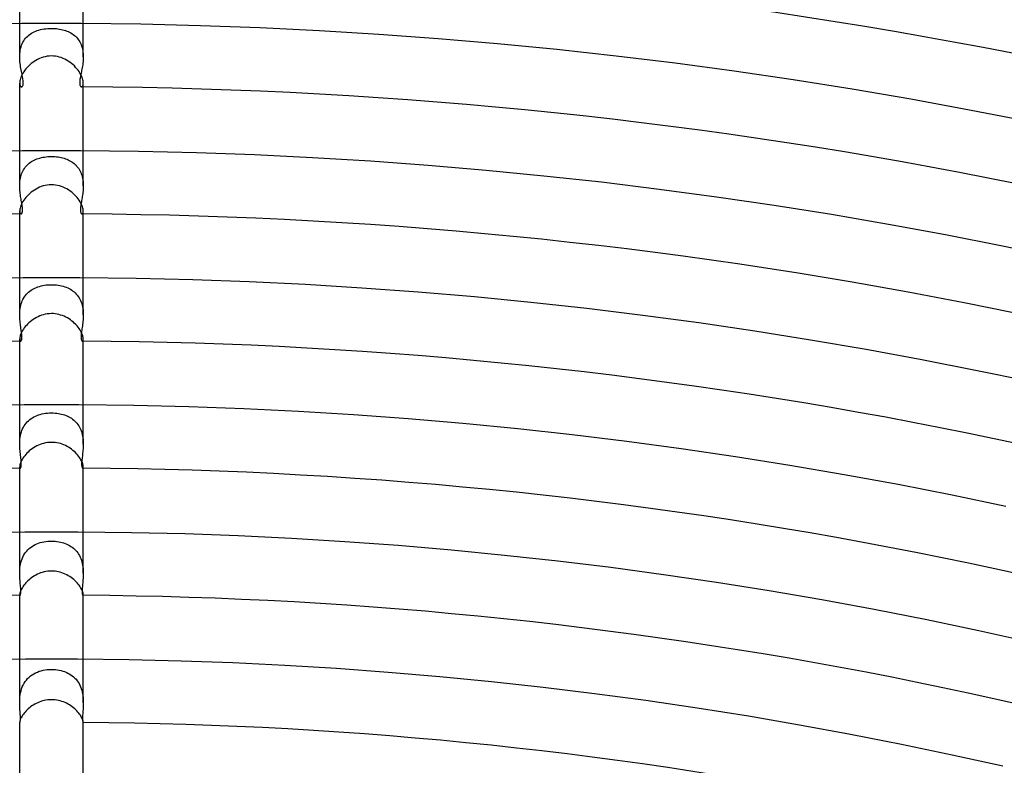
# Model space of a CAD drawing. Header units: millimetres. Extents: x -430 to 430, y -430 to 430.
# Tile 96 of 116: x -2 to 60, y 262 to 309. Entities that reach past the tile are written whole.
import ezdxf

# ---------------------------------------------------------------- set-up
doc = ezdxf.new("R2010")
doc.units = ezdxf.units.MM
doc.layers.add('HIDDEN', color=7, linetype='Continuous')
doc.layers.add('THICK', color=7, linetype='Continuous')

msp = doc.modelspace()

# ---------------------------------------------------------------- linework, layer by layer
at = {"layer": 'HIDDEN'}
for p, q in [((-2, 306.879), (-2, 308.994)), ((-0.988, 308.496), (-0.892, 308.532)), ((-0.892, 308.532), (-0.793, 308.563)), ((-0.793, 308.563), (-0.689, 308.591)), ((-0.689, 308.591), (-0.581, 308.615)), ((-0.581, 308.615), (-0.47, 308.634)), ((-0.47, 308.634), (-0.356, 308.65)), ((-0.356, 308.65), (-0.238, 308.661)), ((-0.238, 308.661), (-0.119, 308.668)), ((-0.119, 308.668), (0, 308.67)), ((0, 308.67), (0.102, 308.668)), ((0.102, 308.668), (0.205, 308.663)), ((0.205, 308.663), (0.306, 308.655)), ((0.306, 308.655), (0.407, 308.643)), ((0.407, 308.643), (0.508, 308.628)), ((0.508, 308.628), (0.606, 308.61)), ((0.606, 308.61), (0.702, 308.588)), ((0.702, 308.588), (0.795, 308.563)), ((0.795, 308.563), (0.886, 308.534)), ((0.886, 308.534), (0.974, 308.502)), ((2, 306.879), (2, 308.994)), ((-1.744, 307.885), (-1.688, 307.968)), ((-1.688, 307.968), (-1.628, 308.046)), ((-1.628, 308.046), (-1.562, 308.119)), ((-1.562, 308.119), (-1.492, 308.187)), ((-1.492, 308.187), (-1.417, 308.251)), ((-1.417, 308.251), (-1.339, 308.309)), ((-1.339, 308.309), (-1.256, 308.363)), ((-1.256, 308.363), (-1.17, 308.412)), ((-1.17, 308.412), (-1.081, 308.456)), ((-1.081, 308.456), (-0.988, 308.496)), ((0.974, 308.502), (1.06, 308.466)), ((1.06, 308.466), (1.142, 308.426)), ((1.142, 308.426), (1.222, 308.383)), ((1.222, 308.383), (1.298, 308.337)), ((1.298, 308.337), (1.371, 308.286)), ((1.371, 308.286), (1.442, 308.231)), ((1.442, 308.231), (1.508, 308.172)), ((1.508, 308.172), (1.572, 308.109)), ((1.572, 308.109), (1.631, 308.042)), ((1.631, 308.042), (1.687, 307.97)), ((1.687, 307.97), (1.738, 307.895)), ((-1.98, 307.201), (-1.963, 307.307)), ((-1.963, 307.307), (-1.94, 307.412)), ((-1.94, 307.412), (-1.912, 307.513)), ((-1.912, 307.513), (-1.879, 307.612)), ((-1.879, 307.612), (-1.84, 307.707)), ((-1.84, 307.707), (-1.795, 307.798)), ((-1.795, 307.798), (-1.744, 307.885)), ((1.738, 307.895), (1.785, 307.816)), ((1.785, 307.816), (1.827, 307.734)), ((1.827, 307.734), (1.865, 307.648)), ((1.865, 307.648), (1.898, 307.559)), ((1.898, 307.559), (1.926, 307.466)), ((1.926, 307.466), (1.95, 307.372)), ((1.95, 307.372), (1.968, 307.276)), ((-2, 306.878), (-1.998, 306.986)), ((-1.998, 306.771), (-2, 306.878)), ((-1.998, 306.986), (-1.991, 307.094)), ((-1.992, 306.664), (-1.998, 306.771)), ((-1.983, 306.559), (-1.992, 306.664)), ((-1.991, 307.094), (-1.98, 307.201)), ((1.968, 307.276), (1.983, 307.178)), ((1.983, 307.178), (1.993, 307.078)), ((1.993, 306.679), (1.985, 306.58)), ((1.993, 307.078), (1.998, 306.978)), ((1.998, 306.779), (1.993, 306.679)), ((1.998, 306.978), (2, 306.878)), ((2, 306.878), (1.998, 306.779)), ((-1.972, 306.455), (-1.983, 306.559)), ((-1.958, 306.353), (-1.972, 306.455)), ((-1.942, 306.253), (-1.958, 306.353)), ((-1.925, 306.155), (-1.942, 306.253)), ((-1.907, 306.06), (-1.925, 306.155)), ((-1.888, 305.967), (-1.907, 306.06)), ((1.916, 306.109), (1.899, 306.021)), ((1.933, 306.2), (1.916, 306.109)), ((1.948, 306.292), (1.933, 306.2)), ((1.963, 306.387), (1.948, 306.292)), ((1.975, 306.483), (1.963, 306.387)), ((1.985, 306.58), (1.975, 306.483)), ((-1.87, 305.877), (-1.888, 305.967)), ((-1.852, 305.79), (-1.87, 305.877)), ((-1.835, 305.707), (-1.852, 305.79)), ((-1.819, 305.627), (-1.835, 305.707)), ((-1.805, 305.548), (-1.819, 305.627)), ((-1.793, 305.472), (-1.805, 305.548)), ((-1.783, 305.399), (-1.793, 305.472)), ((1.792, 305.466), (1.783, 305.399)), ((1.803, 305.537), (1.792, 305.466)), ((1.817, 305.611), (1.803, 305.537)), ((1.831, 305.689), (1.817, 305.611)), ((1.847, 305.768), (1.831, 305.689)), ((1.864, 305.851), (1.847, 305.768)), ((1.882, 305.935), (1.864, 305.851)), ((1.899, 306.021), (1.882, 305.935)), ((-2, 305.232), (-1.997, 305.169)), ((-1.997, 305.169), (-1.987, 305.116)), ((-1.987, 305.116), (-1.972, 305.072)), ((-1.972, 305.072), (-1.954, 305.038)), ((-1.954, 305.038), (-1.932, 305.014)), ((-1.932, 305.014), (-1.909, 304.999)), ((-1.909, 304.999), (-1.884, 304.994)), ((-1.884, 304.994), (-1.866, 304.997)), ((-1.866, 304.997), (-1.847, 305.006)), ((-1.847, 305.006), (-1.83, 305.021)), ((-1.83, 305.021), (-1.814, 305.043)), ((-1.814, 305.043), (-1.8, 305.072)), ((-1.8, 305.072), (-1.789, 305.108)), ((-1.789, 305.108), (-1.78, 305.152)), ((-1.777, 305.33), (-1.783, 305.399)), ((-1.78, 305.152), (-1.775, 305.205)), ((-1.774, 305.265), (-1.777, 305.33)), ((-1.775, 305.205), (-1.774, 305.265)), ((1.777, 305.336), (1.774, 305.278)), ((1.774, 305.278), (1.774, 305.225)), ((1.774, 305.225), (1.777, 305.178)), ((1.783, 305.399), (1.777, 305.336)), ((1.777, 305.178), (1.783, 305.135)), ((1.783, 305.135), (1.791, 305.098)), ((1.791, 305.098), (1.803, 305.067)), ((1.803, 305.067), (1.816, 305.041)), ((1.816, 305.041), (1.831, 305.02)), ((1.831, 305.02), (1.848, 305.006)), ((1.848, 305.006), (1.866, 304.997)), ((1.866, 304.997), (1.884, 304.994)), ((1.884, 304.994), (1.909, 304.999)), ((1.909, 304.999), (1.932, 305.014)), ((1.932, 305.014), (1.954, 305.038)), ((1.954, 305.038), (1.972, 305.072)), ((1.972, 305.072), (1.987, 305.116)), ((1.987, 305.116), (1.997, 305.169)), ((1.997, 305.169), (2, 305.232)), ((-2, 298.762), (-2, 300.993)), ((-0.915, 300.455), (-0.825, 300.486)), ((-0.825, 300.486), (-0.732, 300.514)), ((-0.732, 300.514), (-0.638, 300.538)), ((-0.638, 300.538), (-0.54, 300.558)), ((-0.54, 300.558), (-0.439, 300.575)), ((-0.439, 300.575), (-0.334, 300.589)), ((-0.334, 300.589), (-0.226, 300.599)), ((-0.226, 300.599), (-0.115, 300.606)), ((-0.115, 300.606), (0, 300.608)), ((0, 300.608), (0.106, 300.606)), ((0.106, 300.606), (0.212, 300.6)), ((0.212, 300.6), (0.315, 300.591)), ((0.315, 300.591), (0.416, 300.579)), ((0.416, 300.579), (0.514, 300.563)), ((0.514, 300.563), (0.609, 300.544)), ((0.609, 300.544), (0.701, 300.522)), ((0.701, 300.522), (0.791, 300.497)), ((0.791, 300.497), (0.877, 300.469)), ((0.877, 300.469), (0.961, 300.437)), ((2, 298.762), (2, 300.993)), ((-1.756, 299.777), (-1.707, 299.854)), ((-1.707, 299.854), (-1.654, 299.929)), ((-1.654, 299.929), (-1.595, 300)), ((-1.595, 300), (-1.533, 300.067)), ((-1.533, 300.067), (-1.468, 300.129)), ((-1.468, 300.129), (-1.398, 300.188)), ((-1.398, 300.188), (-1.325, 300.242)), ((-1.325, 300.242), (-1.249, 300.293)), ((-1.249, 300.293), (-1.17, 300.339)), ((-1.17, 300.339), (-1.087, 300.382)), ((-1.087, 300.382), (-1.002, 300.42)), ((-1.002, 300.42), (-0.915, 300.455)), ((0.961, 300.437), (1.044, 300.402)), ((1.044, 300.402), (1.123, 300.364)), ((1.123, 300.364), (1.201, 300.322)), ((1.201, 300.322), (1.276, 300.276)), ((1.276, 300.276), (1.348, 300.226)), ((1.348, 300.226), (1.417, 300.172)), ((1.417, 300.172), (1.483, 300.115)), ((1.483, 300.115), (1.546, 300.054)), ((1.546, 300.054), (1.605, 299.989)), ((1.605, 299.989), (1.661, 299.92)), ((1.661, 299.92), (1.712, 299.847)), ((1.712, 299.847), (1.76, 299.771)), ((-1.972, 299.149), (-1.955, 299.245)), ((-1.955, 299.245), (-1.933, 299.339)), ((-1.933, 299.339), (-1.907, 299.432)), ((-1.907, 299.432), (-1.876, 299.523)), ((-1.876, 299.523), (-1.841, 299.611)), ((-1.841, 299.611), (-1.801, 299.695)), ((-1.801, 299.695), (-1.756, 299.777)), ((1.76, 299.771), (1.803, 299.69)), ((1.803, 299.69), (1.843, 299.607)), ((1.843, 299.607), (1.877, 299.52)), ((1.877, 299.52), (1.907, 299.431)), ((1.907, 299.431), (1.933, 299.34)), ((1.933, 299.34), (1.955, 299.246)), ((1.955, 299.246), (1.972, 299.15)), ((-2, 298.76), (-1.998, 298.857)), ((-1.998, 298.662), (-2, 298.76)), ((-1.998, 298.857), (-1.993, 298.955)), ((-1.994, 298.564), (-1.998, 298.662)), ((-1.993, 298.955), (-1.985, 299.052)), ((-1.985, 299.052), (-1.972, 299.149)), ((1.972, 299.15), (1.984, 299.054)), ((1.984, 299.054), (1.993, 298.956)), ((1.993, 298.956), (1.998, 298.858)), ((1.998, 298.661), (1.994, 298.562)), ((1.998, 298.858), (2, 298.76)), ((2, 298.76), (1.998, 298.661)), ((-1.987, 298.467), (-1.994, 298.564)), ((-1.978, 298.371), (-1.987, 298.467)), ((-1.967, 298.278), (-1.978, 298.371)), ((-1.954, 298.187), (-1.967, 298.278)), ((-1.941, 298.097), (-1.954, 298.187)), ((-1.927, 298.01), (-1.941, 298.097)), ((-1.913, 297.926), (-1.927, 298.01)), ((1.925, 298.002), (1.911, 297.915)), ((1.94, 298.091), (1.925, 298.002)), ((1.954, 298.182), (1.94, 298.091)), ((1.966, 298.275), (1.954, 298.182)), ((1.977, 298.369), (1.966, 298.275)), ((1.987, 298.465), (1.977, 298.369)), ((1.994, 298.562), (1.987, 298.465)), ((-1.898, 297.844), (-1.913, 297.926)), ((-1.884, 297.765), (-1.898, 297.844)), ((-1.871, 297.687), (-1.884, 297.765)), ((-1.858, 297.612), (-1.871, 297.687)), ((-1.847, 297.539), (-1.858, 297.612)), ((-1.838, 297.469), (-1.847, 297.539)), ((-1.83, 297.403), (-1.838, 297.469)), ((-1.824, 297.339), (-1.83, 297.403)), ((1.828, 297.381), (1.823, 297.32)), ((1.835, 297.447), (1.828, 297.381)), ((1.844, 297.517), (1.835, 297.447)), ((1.855, 297.59), (1.844, 297.517)), ((1.868, 297.667), (1.855, 297.59)), ((1.881, 297.747), (1.868, 297.667)), ((1.896, 297.83), (1.881, 297.747)), ((1.911, 297.915), (1.896, 297.83)), ((-2, 297.179), (-1.997, 297.123)), ((-1.997, 297.123), (-1.988, 297.077)), ((-1.988, 297.077), (-1.974, 297.041)), ((-1.974, 297.041), (-1.957, 297.015)), ((-1.957, 297.015), (-1.937, 296.999)), ((-1.937, 296.999), (-1.916, 296.994)), ((-1.916, 296.994), (-1.901, 296.997)), ((-1.901, 296.997), (-1.885, 297.005)), ((-1.885, 297.005), (-1.871, 297.02)), ((-1.871, 297.02), (-1.858, 297.04)), ((-1.858, 297.04), (-1.846, 297.066)), ((-1.846, 297.066), (-1.837, 297.098)), ((-1.837, 297.098), (-1.829, 297.135)), ((-1.829, 297.135), (-1.824, 297.178)), ((-1.821, 297.28), (-1.824, 297.339)), ((-1.824, 297.178), (-1.821, 297.226)), ((-1.821, 297.226), (-1.821, 297.28)), ((1.823, 297.32), (1.821, 297.264)), ((1.821, 297.264), (1.822, 297.213)), ((1.822, 297.213), (1.825, 297.166)), ((1.825, 297.166), (1.831, 297.125)), ((1.831, 297.125), (1.839, 297.09)), ((1.839, 297.09), (1.849, 297.06)), ((1.849, 297.06), (1.86, 297.036)), ((1.86, 297.036), (1.873, 297.017)), ((1.873, 297.017), (1.887, 297.004)), ((1.887, 297.004), (1.902, 296.996)), ((1.902, 296.996), (1.916, 296.994)), ((1.916, 296.994), (1.937, 296.999)), ((1.937, 296.999), (1.957, 297.014)), ((1.957, 297.014), (1.974, 297.04)), ((1.974, 297.04), (1.988, 297.076)), ((1.988, 297.076), (1.997, 297.122)), ((1.997, 297.122), (2, 297.179)), ((-2, 290.64), (-2, 292.993)), ((-0.854, 292.406), (-0.757, 292.437)), ((-0.757, 292.437), (-0.657, 292.465)), ((-0.657, 292.465), (-0.554, 292.488)), ((-0.554, 292.488), (-0.448, 292.507)), ((-0.448, 292.507), (-0.338, 292.523)), ((-0.338, 292.523), (-0.226, 292.534)), ((-0.226, 292.534), (-0.113, 292.54)), ((-0.113, 292.54), (0, 292.542)), ((0, 292.542), (0.108, 292.541)), ((0.108, 292.541), (0.215, 292.535)), ((0.215, 292.535), (0.322, 292.525)), ((0.322, 292.525), (0.429, 292.51)), ((0.429, 292.51), (0.534, 292.492)), ((0.534, 292.492), (0.637, 292.47)), ((0.637, 292.47), (0.737, 292.443)), ((0.737, 292.443), (0.834, 292.413)), ((0.834, 292.413), (0.929, 292.378)), ((2, 290.64), (2, 292.993)), ((-1.692, 291.787), (-1.636, 291.865)), ((-1.636, 291.865), (-1.575, 291.938)), ((-1.575, 291.938), (-1.509, 292.008)), ((-1.509, 292.008), (-1.439, 292.073)), ((-1.439, 292.073), (-1.366, 292.133)), ((-1.366, 292.133), (-1.288, 292.19)), ((-1.288, 292.19), (-1.208, 292.241)), ((-1.208, 292.241), (-1.124, 292.289)), ((-1.124, 292.289), (-1.037, 292.332)), ((-1.037, 292.332), (-0.947, 292.371)), ((-0.947, 292.371), (-0.854, 292.406)), ((0.929, 292.378), (1.02, 292.34)), ((1.02, 292.34), (1.108, 292.297)), ((1.108, 292.297), (1.193, 292.25)), ((1.193, 292.25), (1.274, 292.199)), ((1.274, 292.199), (1.352, 292.144)), ((1.352, 292.144), (1.427, 292.084)), ((1.427, 292.084), (1.497, 292.02)), ((1.497, 292.02), (1.563, 291.951)), ((1.563, 291.951), (1.626, 291.877)), ((1.626, 291.877), (1.684, 291.799)), ((1.684, 291.799), (1.737, 291.717)), ((-1.954, 291.145), (-1.931, 291.245)), ((-1.931, 291.245), (-1.904, 291.342)), ((-1.904, 291.342), (-1.872, 291.437)), ((-1.872, 291.437), (-1.834, 291.53)), ((-1.834, 291.53), (-1.792, 291.619)), ((-1.792, 291.619), (-1.744, 291.705)), ((-1.744, 291.705), (-1.692, 291.787)), ((1.737, 291.717), (1.786, 291.632)), ((1.786, 291.632), (1.829, 291.542)), ((1.829, 291.542), (1.867, 291.45)), ((1.867, 291.45), (1.9, 291.354)), ((1.9, 291.354), (1.929, 291.255)), ((1.929, 291.255), (1.952, 291.154)), ((-2, 290.638), (-1.998, 290.739)), ((-1.998, 290.536), (-2, 290.638)), ((-1.998, 290.739), (-1.993, 290.841)), ((-1.993, 290.841), (-1.984, 290.943)), ((-1.984, 290.943), (-1.971, 291.044)), ((-1.971, 291.044), (-1.954, 291.145)), ((1.952, 291.154), (1.97, 291.052)), ((1.97, 291.052), (1.984, 290.949)), ((1.984, 290.949), (1.993, 290.845)), ((1.993, 290.845), (1.998, 290.741)), ((1.998, 290.741), (2, 290.638)), ((2, 290.638), (1.998, 290.534)), ((-1.994, 290.436), (-1.998, 290.536)), ((-1.987, 290.338), (-1.994, 290.436)), ((-1.979, 290.241), (-1.987, 290.338)), ((-1.969, 290.147), (-1.979, 290.241)), ((-1.957, 290.055), (-1.969, 290.147)), ((-1.945, 289.965), (-1.957, 290.055)), ((-1.933, 289.877), (-1.945, 289.965)), ((1.942, 289.945), (1.93, 289.855)), ((1.955, 290.037), (1.942, 289.945)), ((1.967, 290.132), (1.955, 290.037)), ((1.977, 290.229), (1.967, 290.132)), ((1.987, 290.329), (1.977, 290.229)), ((1.994, 290.431), (1.987, 290.329)), ((1.998, 290.534), (1.994, 290.431)), ((-1.92, 289.792), (-1.933, 289.877)), ((-1.908, 289.709), (-1.92, 289.792)), ((-1.897, 289.629), (-1.908, 289.709)), ((-1.886, 289.552), (-1.897, 289.629)), ((-1.877, 289.478), (-1.886, 289.552)), ((-1.87, 289.408), (-1.877, 289.478)), ((-1.865, 289.343), (-1.87, 289.408)), ((-1.863, 289.283), (-1.865, 289.343)), ((1.864, 289.314), (1.862, 289.251)), ((1.868, 289.381), (1.864, 289.314)), ((1.875, 289.452), (1.868, 289.381)), ((1.883, 289.527), (1.875, 289.452)), ((1.893, 289.605), (1.883, 289.527)), ((1.905, 289.686), (1.893, 289.605)), ((1.917, 289.769), (1.905, 289.686)), ((1.93, 289.855), (1.917, 289.769)), ((-2, 289.13), (-1.998, 289.089)), ((-1.998, 289.089), (-1.992, 289.055)), ((-1.992, 289.055), (-1.983, 289.028)), ((-1.983, 289.028), (-1.971, 289.009)), ((-1.971, 289.009), (-1.957, 288.997)), ((-1.957, 288.997), (-1.943, 288.993)), ((-1.943, 288.993), (-1.93, 288.996)), ((-1.93, 288.996), (-1.917, 289.005)), ((-1.917, 289.005), (-1.905, 289.019)), ((-1.905, 289.019), (-1.894, 289.039)), ((-1.894, 289.039), (-1.884, 289.065)), ((-1.884, 289.065), (-1.875, 289.098)), ((-1.875, 289.098), (-1.869, 289.136)), ((-1.869, 289.136), (-1.865, 289.179)), ((-1.865, 289.179), (-1.863, 289.228)), ((-1.863, 289.228), (-1.863, 289.283)), ((1.862, 289.251), (1.864, 289.194)), ((1.864, 289.194), (1.868, 289.145)), ((1.868, 289.145), (1.874, 289.103)), ((1.874, 289.103), (1.883, 289.069)), ((1.883, 289.069), (1.893, 289.041)), ((1.893, 289.041), (1.904, 289.02)), ((1.904, 289.02), (1.917, 289.005)), ((1.917, 289.005), (1.93, 288.996)), ((1.93, 288.996), (1.943, 288.993)), ((1.943, 288.993), (1.957, 288.997)), ((1.957, 288.997), (1.971, 289.009)), ((1.971, 289.009), (1.982, 289.028)), ((1.982, 289.028), (1.992, 289.054)), ((1.992, 289.054), (1.998, 289.089)), ((1.998, 289.089), (2, 289.13)), ((-2, 282.513), (-2, 284.993)), ((2, 282.513), (2, 284.993)), ((-0.809, 284.348), (-0.705, 284.38)), ((-0.705, 284.38), (-0.597, 284.408)), ((-0.597, 284.408), (-0.484, 284.431)), ((-0.484, 284.431), (-0.368, 284.45)), ((-0.368, 284.45), (-0.249, 284.463)), ((-0.249, 284.463), (-0.126, 284.472)), ((-0.126, 284.472), (0, 284.474)), ((0, 284.474), (0.112, 284.472)), ((0.112, 284.472), (0.222, 284.466)), ((0.222, 284.466), (0.33, 284.455)), ((0.33, 284.455), (0.435, 284.44)), ((0.435, 284.44), (0.536, 284.421)), ((0.536, 284.421), (0.635, 284.399)), ((0.635, 284.399), (0.731, 284.373)), ((0.731, 284.373), (0.824, 284.343)), ((-1.715, 283.661), (-1.655, 283.749)), ((-1.655, 283.749), (-1.59, 283.832)), ((-1.59, 283.832), (-1.52, 283.91)), ((-1.52, 283.91), (-1.446, 283.983)), ((-1.446, 283.983), (-1.366, 284.051)), ((-1.366, 284.051), (-1.283, 284.113)), ((-1.283, 284.113), (-1.195, 284.171)), ((-1.195, 284.171), (-1.103, 284.223)), ((-1.103, 284.223), (-1.008, 284.27)), ((-1.008, 284.27), (-0.91, 284.311)), ((-0.91, 284.311), (-0.809, 284.348)), ((0.824, 284.343), (0.915, 284.309)), ((0.915, 284.309), (1.003, 284.272)), ((1.003, 284.272), (1.089, 284.23)), ((1.089, 284.23), (1.173, 284.184)), ((1.173, 284.184), (1.253, 284.134)), ((1.253, 284.134), (1.33, 284.079)), ((1.33, 284.079), (1.404, 284.02)), ((1.404, 284.02), (1.474, 283.956)), ((1.474, 283.956), (1.541, 283.889)), ((1.541, 283.889), (1.603, 283.817)), ((1.603, 283.817), (1.661, 283.742)), ((1.661, 283.742), (1.714, 283.662)), ((-1.95, 283.057), (-1.925, 283.164)), ((-1.925, 283.164), (-1.894, 283.271)), ((-1.894, 283.271), (-1.858, 283.374)), ((-1.858, 283.374), (-1.816, 283.473)), ((-1.816, 283.473), (-1.768, 283.569)), ((-1.768, 283.569), (-1.715, 283.661)), ((1.714, 283.662), (1.764, 283.577)), ((1.764, 283.577), (1.808, 283.49)), ((1.808, 283.49), (1.848, 283.4)), ((1.848, 283.4), (1.882, 283.306)), ((1.882, 283.306), (1.912, 283.211)), ((1.912, 283.211), (1.937, 283.113)), ((-2, 282.511), (-1.998, 282.619)), ((-1.998, 282.403), (-2, 282.511)), ((-1.998, 282.619), (-1.993, 282.728)), ((-1.993, 282.728), (-1.983, 282.838)), ((-1.983, 282.838), (-1.969, 282.948)), ((-1.969, 282.948), (-1.95, 283.057)), ((1.937, 283.113), (1.958, 283.013)), ((1.958, 283.013), (1.974, 282.913)), ((1.974, 282.913), (1.986, 282.813)), ((1.986, 282.813), (1.994, 282.712)), ((1.994, 282.712), (1.999, 282.611)), ((1.999, 282.611), (2, 282.512)), ((2, 282.512), (1.999, 282.41)), ((-1.994, 282.297), (-1.998, 282.403)), ((-1.987, 282.192), (-1.994, 282.297)), ((-1.979, 282.091), (-1.987, 282.192)), ((-1.969, 281.991), (-1.979, 282.091)), ((-1.958, 281.894), (-1.969, 281.991)), ((-1.947, 281.8), (-1.958, 281.894)), ((1.962, 281.933), (1.952, 281.844)), ((1.972, 282.024), (1.962, 281.933)), ((1.981, 282.117), (1.972, 282.024)), ((1.989, 282.213), (1.981, 282.117)), ((1.995, 282.311), (1.989, 282.213)), ((1.999, 282.41), (1.995, 282.311)), ((-1.936, 281.709), (-1.947, 281.8)), ((-1.926, 281.622), (-1.936, 281.709)), ((-1.916, 281.538), (-1.926, 281.622)), ((-1.909, 281.46), (-1.916, 281.538)), ((-1.903, 281.386), (-1.909, 281.46)), ((-1.899, 281.319), (-1.903, 281.386)), ((-1.898, 281.257), (-1.899, 281.319)), ((1.899, 281.307), (1.898, 281.248)), ((1.902, 281.371), (1.899, 281.307)), ((1.907, 281.441), (1.902, 281.371)), ((1.914, 281.515), (1.907, 281.441)), ((1.922, 281.592), (1.914, 281.515)), ((1.932, 281.673), (1.922, 281.592)), ((1.942, 281.757), (1.932, 281.673)), ((1.952, 281.844), (1.942, 281.757)), ((-2, 281.087), (-1.999, 281.058)), ((-1.999, 281.058), (-1.995, 281.035)), ((-1.995, 281.035), (-1.989, 281.017)), ((-1.989, 281.017), (-1.982, 281.004)), ((-1.982, 281.004), (-1.973, 280.996)), ((-1.973, 280.996), (-1.964, 280.993)), ((-1.964, 280.993), (-1.953, 280.996)), ((-1.953, 280.996), (-1.943, 281.006)), ((-1.943, 281.006), (-1.932, 281.021)), ((-1.932, 281.021), (-1.922, 281.044)), ((-1.922, 281.044), (-1.914, 281.073)), ((-1.914, 281.073), (-1.907, 281.109)), ((-1.907, 281.109), (-1.901, 281.152)), ((-1.901, 281.152), (-1.898, 281.201)), ((-1.898, 281.201), (-1.898, 281.257)), ((1.898, 281.248), (1.899, 281.195)), ((1.899, 281.195), (1.902, 281.148)), ((1.902, 281.148), (1.907, 281.107)), ((1.907, 281.107), (1.914, 281.072)), ((1.914, 281.072), (1.923, 281.043)), ((1.923, 281.043), (1.932, 281.021)), ((1.932, 281.021), (1.943, 281.006)), ((1.943, 281.006), (1.953, 280.996)), ((1.953, 280.996), (1.964, 280.993)), ((1.964, 280.993), (1.973, 280.996)), ((1.973, 280.996), (1.982, 281.004)), ((1.982, 281.004), (1.989, 281.017)), ((1.989, 281.017), (1.995, 281.035)), ((1.995, 281.035), (1.999, 281.059)), ((1.999, 281.059), (2, 281.087)), ((-2, 274.379), (-2, 276.993)), ((2, 274.38), (2, 276.993)), ((-0.814, 276.271), (-0.704, 276.307)), ((-0.704, 276.307), (-0.59, 276.336)), ((-0.59, 276.336), (-0.475, 276.361)), ((-0.475, 276.361), (-0.358, 276.38)), ((-0.358, 276.38), (-0.239, 276.393)), ((-0.239, 276.393), (-0.12, 276.401)), ((-0.12, 276.401), (0, 276.404)), ((0, 276.404), (0.115, 276.401)), ((0.115, 276.401), (0.23, 276.394)), ((0.23, 276.394), (0.343, 276.381)), ((0.343, 276.381), (0.453, 276.365)), ((0.453, 276.365), (0.561, 276.343)), ((0.561, 276.343), (0.665, 276.318)), ((0.665, 276.318), (0.766, 276.287)), ((-1.695, 275.597), (-1.631, 275.69)), ((-1.631, 275.69), (-1.56, 275.779)), ((-1.56, 275.779), (-1.483, 275.861)), ((-1.483, 275.861), (-1.401, 275.937)), ((-1.401, 275.937), (-1.314, 276.008)), ((-1.314, 276.008), (-1.222, 276.072)), ((-1.222, 276.072), (-1.126, 276.131)), ((-1.126, 276.131), (-1.025, 276.184)), ((-1.025, 276.184), (-0.921, 276.23)), ((-0.921, 276.23), (-0.814, 276.271)), ((0.766, 276.287), (0.864, 276.253)), ((0.864, 276.253), (0.958, 276.215)), ((0.958, 276.215), (1.049, 276.172)), ((1.049, 276.172), (1.137, 276.124)), ((1.137, 276.124), (1.222, 276.072)), ((1.222, 276.072), (1.303, 276.016)), ((1.303, 276.016), (1.381, 275.954)), ((1.381, 275.954), (1.455, 275.888)), ((1.455, 275.888), (1.526, 275.817)), ((1.526, 275.817), (1.591, 275.741)), ((1.591, 275.741), (1.652, 275.661)), ((-1.948, 274.953), (-1.922, 275.068)), ((-1.922, 275.068), (-1.889, 275.18)), ((-1.889, 275.18), (-1.85, 275.291)), ((-1.85, 275.291), (-1.805, 275.398)), ((-1.805, 275.398), (-1.753, 275.5)), ((-1.753, 275.5), (-1.695, 275.597)), ((1.652, 275.661), (1.708, 275.577)), ((1.708, 275.577), (1.759, 275.489)), ((1.759, 275.489), (1.805, 275.397)), ((1.805, 275.397), (1.846, 275.302)), ((1.846, 275.302), (1.882, 275.203)), ((1.882, 275.203), (1.912, 275.103)), ((1.912, 275.103), (1.938, 275.001)), ((-2, 274.38), (-1.998, 274.492)), ((-1.998, 274.492), (-1.993, 274.606)), ((-1.993, 274.606), (-1.983, 274.722)), ((-1.983, 274.722), (-1.968, 274.838)), ((-1.968, 274.838), (-1.948, 274.953)), ((1.938, 275.001), (1.958, 274.897)), ((1.958, 274.897), (1.975, 274.793)), ((1.975, 274.793), (1.986, 274.688)), ((1.986, 274.688), (1.994, 274.584)), ((1.994, 274.584), (1.999, 274.481)), ((1.999, 274.481), (2, 274.379)), ((-1.998, 274.263), (-2, 274.38)), ((-1.994, 274.149), (-1.998, 274.263)), ((-1.987, 274.037), (-1.994, 274.149)), ((-1.979, 273.928), (-1.987, 274.037)), ((-1.97, 273.824), (-1.979, 273.928)), ((-1.96, 273.722), (-1.97, 273.824)), ((1.974, 273.875), (1.966, 273.783)), ((1.982, 273.97), (1.974, 273.875)), ((1.989, 274.068), (1.982, 273.97)), ((1.995, 274.169), (1.989, 274.068)), ((1.999, 274.273), (1.995, 274.169)), ((2, 274.379), (1.999, 274.273)), ((-1.951, 273.626), (-1.96, 273.722)), ((-1.942, 273.534), (-1.951, 273.626)), ((-1.936, 273.449), (-1.942, 273.534)), ((-1.931, 273.37), (-1.936, 273.449)), ((-1.928, 273.298), (-1.931, 273.37)), ((-1.929, 273.175), (-1.927, 273.233)), ((-1.927, 273.233), (-1.928, 273.298)), ((1.928, 273.301), (1.927, 273.237)), ((1.927, 273.237), (1.929, 273.18)), ((1.931, 273.37), (1.928, 273.301)), ((1.935, 273.445), (1.931, 273.37)), ((1.942, 273.524), (1.935, 273.445)), ((1.949, 273.607), (1.942, 273.524)), ((1.957, 273.694), (1.949, 273.607)), ((1.966, 273.783), (1.957, 273.694)), ((-2, 273.049), (-1.999, 273.032)), ((-1.999, 273.032), (-1.997, 273.018)), ((-1.997, 273.018), (-1.994, 273.007)), ((-1.994, 273.007), (-1.99, 272.999)), ((-1.99, 272.999), (-1.986, 272.994)), ((-1.986, 272.994), (-1.98, 272.993)), ((-1.98, 272.993), (-1.972, 272.996)), ((-1.972, 272.996), (-1.963, 273.007)), ((-1.963, 273.007), (-1.954, 273.025)), ((-1.954, 273.025), (-1.946, 273.05)), ((-1.946, 273.05), (-1.939, 273.084)), ((-1.939, 273.084), (-1.933, 273.125)), ((-1.933, 273.125), (-1.929, 273.175)), ((1.929, 273.18), (1.932, 273.131)), ((1.932, 273.131), (1.938, 273.089)), ((1.938, 273.089), (1.945, 273.055)), ((1.945, 273.055), (1.953, 273.027)), ((1.953, 273.027), (1.962, 273.008)), ((1.962, 273.008), (1.971, 272.997)), ((1.971, 272.997), (1.98, 272.993)), ((1.98, 272.993), (1.986, 272.994)), ((1.986, 272.994), (1.99, 272.999)), ((1.99, 272.999), (1.994, 273.007)), ((1.994, 273.007), (1.997, 273.018)), ((1.997, 273.018), (1.999, 273.032)), ((1.999, 273.032), (2, 273.049)), ((-2, 266.239), (-2, 268.993)), ((2, 266.239), (2, 268.993)), ((-0.644, 268.247), (-0.519, 268.277)), ((-0.519, 268.277), (-0.391, 268.3)), ((-0.391, 268.3), (-0.261, 268.317)), ((-0.261, 268.317), (-0.131, 268.327)), ((-0.131, 268.327), (0, 268.33)), ((0, 268.33), (0.122, 268.327)), ((0.122, 268.327), (0.244, 268.319)), ((0.244, 268.319), (0.365, 268.304)), ((0.365, 268.304), (0.484, 268.284)), ((0.484, 268.284), (0.6, 268.258)), ((0.6, 268.258), (0.713, 268.227)), ((-1.656, 267.56), (-1.582, 267.66)), ((-1.582, 267.66), (-1.5, 267.754)), ((-1.5, 267.754), (-1.411, 267.841)), ((-1.411, 267.841), (-1.317, 267.92)), ((-1.317, 267.92), (-1.217, 267.992)), ((-1.217, 267.992), (-1.111, 268.057)), ((-1.111, 268.057), (-1, 268.115)), ((-1, 268.115), (-0.885, 268.166)), ((-0.885, 268.166), (-0.766, 268.21)), ((-0.766, 268.21), (-0.644, 268.247)), ((0.713, 268.227), (0.821, 268.191)), ((0.821, 268.191), (0.926, 268.149)), ((0.926, 268.149), (1.027, 268.102)), ((1.027, 268.102), (1.123, 268.05)), ((1.123, 268.05), (1.216, 267.993)), ((1.216, 267.993), (1.305, 267.93)), ((1.305, 267.93), (1.389, 267.861)), ((1.389, 267.861), (1.468, 267.787)), ((1.468, 267.787), (1.543, 267.707)), ((1.543, 267.707), (1.613, 267.621)), ((-1.915, 266.983), (-1.879, 267.106)), ((-1.879, 267.106), (-1.835, 267.226)), ((-1.835, 267.226), (-1.783, 267.343)), ((-1.783, 267.343), (-1.723, 267.454)), ((-1.723, 267.454), (-1.656, 267.56)), ((1.613, 267.621), (1.676, 267.531)), ((1.676, 267.531), (1.734, 267.436)), ((1.734, 267.436), (1.786, 267.337)), ((1.786, 267.337), (1.832, 267.234)), ((1.832, 267.234), (1.872, 267.127)), ((1.872, 267.127), (1.906, 267.017)), ((1.906, 267.017), (1.934, 266.906)), ((-1.998, 266.36), (-1.993, 266.483)), ((-1.993, 266.483), (-1.982, 266.607)), ((-1.982, 266.607), (-1.966, 266.733)), ((-1.966, 266.733), (-1.944, 266.859)), ((-1.944, 266.859), (-1.915, 266.983)), ((1.934, 266.906), (1.956, 266.794)), ((1.956, 266.794), (1.973, 266.681)), ((1.973, 266.681), (1.986, 266.569)), ((1.986, 266.569), (1.994, 266.457)), ((1.994, 266.457), (1.999, 266.347)), ((-2, 266.239), (-1.998, 266.36)), ((-1.998, 266.119), (-2, 266.239)), ((-1.994, 266.002), (-1.998, 266.119)), ((-1.988, 265.888), (-1.994, 266.002)), ((-1.981, 265.779), (-1.988, 265.888)), ((-1.974, 265.674), (-1.981, 265.779)), ((1.984, 265.815), (1.977, 265.717)), ((1.99, 265.917), (1.984, 265.815)), ((1.995, 266.022), (1.99, 265.917)), ((1.999, 266.129), (1.995, 266.022)), ((1.999, 266.347), (2, 266.239)), ((2, 266.239), (1.999, 266.129)), ((-1.967, 265.575), (-1.974, 265.674)), ((-1.961, 265.482), (-1.967, 265.575)), ((-1.956, 265.397), (-1.961, 265.482)), ((-1.953, 265.319), (-1.956, 265.397)), ((-1.956, 265.133), (-1.953, 265.186)), ((-1.952, 265.248), (-1.953, 265.319)), ((-1.953, 265.186), (-1.952, 265.248)), ((1.955, 265.371), (1.952, 265.3)), ((1.952, 265.3), (1.952, 265.236)), ((1.952, 265.236), (1.953, 265.178)), ((1.953, 265.178), (1.956, 265.128)), ((1.959, 265.449), (1.955, 265.371)), ((1.964, 265.533), (1.959, 265.449)), ((1.97, 265.623), (1.964, 265.533)), ((1.977, 265.717), (1.97, 265.623)), ((-2, 265.019), (-2, 265.011)), ((-2, 265.011), (-1.999, 265.005)), ((-1.999, 265.005), (-1.998, 264.999)), ((-1.998, 264.999), (-1.996, 264.996)), ((-1.996, 264.996), (-1.994, 264.993)), ((-1.994, 264.993), (-1.992, 264.993)), ((-1.992, 264.993), (-1.986, 264.996)), ((-1.986, 264.996), (-1.979, 265.007)), ((-1.979, 265.007), (-1.972, 265.026)), ((-1.972, 265.026), (-1.966, 265.053)), ((-1.966, 265.053), (-1.96, 265.089)), ((-1.96, 265.089), (-1.956, 265.133)), ((1.956, 265.128), (1.96, 265.086)), ((1.96, 265.086), (1.966, 265.052)), ((1.966, 265.052), (1.973, 265.025)), ((1.973, 265.025), (1.979, 265.007)), ((1.979, 265.007), (1.986, 264.996)), ((1.986, 264.996), (1.992, 264.993)), ((1.992, 264.993), (1.994, 264.993)), ((1.994, 264.993), (1.996, 264.995)), ((1.996, 264.995), (1.998, 264.999)), ((1.998, 264.999), (1.999, 265.004)), ((1.999, 265.004), (2, 265.011)), ((2, 265.011), (2, 265.019))]:
    msp.add_line(p, q, dxfattribs=at)
for radius, start, end in [(305, 90.35401, 90.37573), (305, 89.62429, 89.64601), (297, 90.36965, 90.38581), (297, 89.61415, 89.63037), (289, 90.38512, 90.39653), (289, 89.60349, 89.61484), (281, 90.40042, 90.40781), (281, 89.59221, 89.59954)]:
    msp.add_arc((0, 0), radius, start, end, dxfattribs=at)
at = {"layer": 'THICK'}
for p, q in [((-2, 308.994), (-2, 313.289)), ((2, 308.994), (2, 313.289)), ((-5.622, 308.949), (-1.874, 308.994)), ((-1.874, 308.994), (1.874, 308.994)), ((1.874, 308.994), (5.622, 308.949)), ((5.622, 308.949), (9.369, 308.858)), ((9.369, 308.858), (13.114, 308.722)), ((13.114, 308.722), (16.858, 308.54)), ((16.858, 308.54), (20.599, 308.313)), ((20.599, 308.313), (24.337, 308.04)), ((24.337, 308.04), (28.072, 307.722)), ((28.072, 307.722), (31.802, 307.359)), ((31.802, 307.359), (35.528, 306.951)), ((-0.978, 306.659), (-1.08, 306.595)), ((-0.871, 306.717), (-0.978, 306.659)), ((-0.762, 306.77), (-0.871, 306.717)), ((-0.649, 306.816), (-0.762, 306.77)), ((-0.53, 306.856), (-0.649, 306.816)), ((-0.406, 306.889), (-0.53, 306.856)), ((-0.276, 306.914), (-0.406, 306.889)), ((-0.141, 306.93), (-0.276, 306.914)), ((0, 306.936), (-0.141, 306.93)), ((0.125, 306.931), (0, 306.936)), ((0.249, 306.918), (0.125, 306.931)), ((0.371, 306.897), (0.249, 306.918)), ((0.492, 306.867), (0.371, 306.897)), ((0.611, 306.83), (0.492, 306.867)), ((0.727, 306.785), (0.611, 306.83)), ((0.841, 306.733), (0.727, 306.785)), ((0.951, 306.674), (0.841, 306.733)), ((1.057, 306.61), (0.951, 306.674)), ((35.528, 306.951), (39.249, 306.497)), ((-1.606, 306.122), (-1.675, 306.034)), ((-1.531, 306.209), (-1.606, 306.122)), ((-1.45, 306.293), (-1.531, 306.209)), ((-1.365, 306.374), (-1.45, 306.293)), ((-1.274, 306.452), (-1.365, 306.374)), ((-1.179, 306.526), (-1.274, 306.452)), ((-1.08, 306.595), (-1.179, 306.526)), ((1.159, 306.541), (1.057, 306.61)), ((1.257, 306.466), (1.159, 306.541)), ((1.35, 306.388), (1.257, 306.466)), ((1.438, 306.305), (1.35, 306.388)), ((1.521, 306.22), (1.438, 306.305)), ((1.598, 306.132), (1.521, 306.22)), ((1.669, 306.042), (1.598, 306.132)), ((1.733, 305.951), (1.669, 306.042)), ((39.249, 306.497), (42.963, 305.999)), ((-1.974, 305.433), (-1.989, 305.36)), ((-1.952, 305.511), (-1.974, 305.433)), ((-1.923, 305.593), (-1.952, 305.511)), ((-1.887, 305.678), (-1.923, 305.593)), ((-1.845, 305.765), (-1.887, 305.678)), ((-1.795, 305.854), (-1.845, 305.765)), ((-1.738, 305.944), (-1.795, 305.854)), ((-1.675, 306.034), (-1.738, 305.944)), ((1.791, 305.861), (1.733, 305.951)), ((1.842, 305.771), (1.791, 305.861)), ((1.886, 305.682), (1.842, 305.771)), ((1.922, 305.595), (1.886, 305.682)), ((1.951, 305.513), (1.922, 305.595)), ((1.973, 305.434), (1.951, 305.513)), ((1.989, 305.361), (1.973, 305.434)), ((42.963, 305.999), (46.672, 305.455)), ((46.672, 305.455), (50.373, 304.866)), ((-1.997, 305.293), (-2, 305.232)), ((-2, 300.993), (-2, 305.232)), ((-1.989, 305.36), (-1.997, 305.293)), ((1.997, 305.293), (1.989, 305.361)), ((2, 305.232), (1.997, 305.293)), ((2, 300.993), (2, 305.232)), ((50.373, 304.866), (54.067, 304.233)), ((54.067, 304.233), (57.754, 303.555)), ((57.754, 303.555), (61.431, 302.832)), ((-5.476, 300.95), (-1.826, 300.994)), ((-1.826, 300.994), (1.826, 300.994)), ((1.826, 300.994), (5.476, 300.95)), ((5.476, 300.95), (9.126, 300.862)), ((9.126, 300.862), (12.775, 300.729)), ((12.775, 300.729), (16.422, 300.552)), ((16.422, 300.552), (20.066, 300.33)), ((20.066, 300.33), (23.707, 300.065)), ((23.707, 300.065), (27.345, 299.755)), ((27.345, 299.755), (30.979, 299.402)), ((30.979, 299.402), (34.608, 299.004)), ((-0.864, 298.618), (-0.972, 298.562)), ((-0.754, 298.669), (-0.864, 298.618)), ((-0.64, 298.714), (-0.754, 298.669)), ((-0.522, 298.752), (-0.64, 298.714)), ((-0.398, 298.784), (-0.522, 298.752)), ((-0.27, 298.807), (-0.398, 298.784)), ((-0.137, 298.822), (-0.27, 298.807)), ((0, 298.827), (-0.137, 298.822)), ((0.127, 298.823), (0, 298.827)), ((0.252, 298.81), (0.127, 298.823)), ((0.377, 298.788), (0.252, 298.81)), ((0.499, 298.759), (0.377, 298.788)), ((0.62, 298.721), (0.499, 298.759)), ((0.738, 298.676), (0.62, 298.721)), ((0.853, 298.624), (0.738, 298.676)), ((0.964, 298.566), (0.853, 298.624)), ((34.608, 299.004), (38.232, 298.562)), ((-1.606, 298.035), (-1.676, 297.948)), ((-1.53, 298.12), (-1.606, 298.035)), ((-1.449, 298.203), (-1.53, 298.12)), ((-1.362, 298.283), (-1.449, 298.203)), ((-1.271, 298.359), (-1.362, 298.283)), ((-1.175, 298.432), (-1.271, 298.359)), ((-1.075, 298.499), (-1.175, 298.432)), ((-0.972, 298.562), (-1.075, 298.499)), ((1.071, 298.502), (0.964, 298.566)), ((1.174, 298.432), (1.071, 298.502)), ((1.272, 298.358), (1.174, 298.432)), ((1.366, 298.28), (1.272, 298.358)), ((1.454, 298.199), (1.366, 298.28)), ((1.536, 298.114), (1.454, 298.199)), ((1.613, 298.027), (1.536, 298.114)), ((1.682, 297.939), (1.613, 298.027)), ((38.232, 298.562), (41.851, 298.076)), ((41.851, 298.076), (45.463, 297.547)), ((-1.974, 297.366), (-1.989, 297.297)), ((-1.953, 297.44), (-1.974, 297.366)), ((-1.924, 297.519), (-1.953, 297.44)), ((-1.889, 297.601), (-1.924, 297.519)), ((-1.846, 297.686), (-1.889, 297.601)), ((-1.796, 297.772), (-1.846, 297.686)), ((-1.739, 297.86), (-1.796, 297.772)), ((-1.676, 297.948), (-1.739, 297.86)), ((1.745, 297.851), (1.682, 297.939)), ((1.801, 297.764), (1.745, 297.851)), ((1.851, 297.677), (1.801, 297.764)), ((1.893, 297.592), (1.851, 297.677)), ((1.928, 297.511), (1.893, 297.592)), ((1.955, 297.434), (1.928, 297.511)), ((1.976, 297.361), (1.955, 297.434)), ((45.463, 297.547), (49.069, 296.973)), ((-1.997, 297.235), (-2, 297.179)), ((-2, 292.993), (-2, 297.179)), ((-1.989, 297.297), (-1.997, 297.235)), ((1.99, 297.294), (1.976, 297.361)), ((1.998, 297.233), (1.99, 297.294)), ((2, 297.179), (1.998, 297.233)), ((2, 292.993), (2, 297.179)), ((49.069, 296.973), (52.668, 296.356)), ((52.668, 296.356), (56.258, 295.696)), ((56.258, 295.696), (59.841, 294.992)), ((59.841, 294.992), (63.414, 294.244)), ((-5.331, 292.952), (-1.777, 292.995)), ((-1.777, 292.995), (1.777, 292.995)), ((1.777, 292.995), (5.331, 292.952)), ((5.331, 292.952), (8.884, 292.865)), ((8.884, 292.865), (12.435, 292.736)), ((12.435, 292.736), (15.985, 292.564)), ((15.985, 292.564), (19.533, 292.348)), ((19.533, 292.348), (23.077, 292.09)), ((23.077, 292.09), (26.618, 291.788)), ((26.618, 291.788), (30.156, 291.444)), ((30.156, 291.444), (33.688, 291.057)), ((-0.738, 290.575), (-0.846, 290.528)), ((-0.626, 290.617), (-0.738, 290.575)), ((-0.509, 290.653), (-0.626, 290.617)), ((-0.388, 290.682), (-0.509, 290.653)), ((-0.262, 290.704), (-0.388, 290.682)), ((-0.133, 290.717), (-0.262, 290.704)), ((0, 290.722), (-0.133, 290.717)), ((0.118, 290.718), (0, 290.722)), ((0.235, 290.707), (0.118, 290.718)), ((0.35, 290.689), (0.235, 290.707)), ((0.465, 290.664), (0.35, 290.689)), ((0.577, 290.633), (0.465, 290.664)), ((0.688, 290.594), (0.577, 290.633)), ((0.796, 290.55), (0.688, 290.594)), ((0.902, 290.5), (0.796, 290.55)), ((33.688, 291.057), (37.216, 290.627)), ((37.216, 290.627), (40.739, 290.154)), ((-1.579, 289.981), (-1.648, 289.9)), ((-1.503, 290.061), (-1.579, 289.981)), ((-1.423, 290.138), (-1.503, 290.061)), ((-1.337, 290.214), (-1.423, 290.138)), ((-1.246, 290.285), (-1.337, 290.214)), ((-1.152, 290.353), (-1.246, 290.285)), ((-1.054, 290.416), (-1.152, 290.353)), ((-0.952, 290.474), (-1.054, 290.416)), ((-0.846, 290.528), (-0.952, 290.474)), ((1.004, 290.445), (0.902, 290.5)), ((1.103, 290.385), (1.004, 290.445)), ((1.198, 290.321), (1.103, 290.385)), ((1.289, 290.253), (1.198, 290.321)), ((1.375, 290.181), (1.289, 290.253)), ((1.457, 290.106), (1.375, 290.181)), ((1.534, 290.029), (1.457, 290.106)), ((1.606, 289.95), (1.534, 290.029)), ((1.672, 289.87), (1.606, 289.95)), ((40.739, 290.154), (44.255, 289.639)), ((-1.96, 289.354), (-1.978, 289.29)), ((-1.935, 289.424), (-1.96, 289.354)), ((-1.904, 289.498), (-1.935, 289.424)), ((-1.866, 289.575), (-1.904, 289.498)), ((-1.821, 289.654), (-1.866, 289.575)), ((-1.77, 289.736), (-1.821, 289.654)), ((-1.712, 289.818), (-1.77, 289.736)), ((-1.648, 289.9), (-1.712, 289.818)), ((1.732, 289.79), (1.672, 289.87)), ((1.786, 289.711), (1.732, 289.79)), ((1.834, 289.633), (1.786, 289.711)), ((1.876, 289.556), (1.834, 289.633)), ((1.911, 289.482), (1.876, 289.556)), ((1.94, 289.411), (1.911, 289.482)), ((1.963, 289.345), (1.94, 289.411)), ((1.98, 289.283), (1.963, 289.345)), ((44.255, 289.639), (47.765, 289.08)), ((-1.998, 289.177), (-2, 289.13)), ((-2, 284.993), (-2, 289.131)), ((-1.991, 289.231), (-1.998, 289.177)), ((-1.978, 289.29), (-1.991, 289.231)), ((1.991, 289.226), (1.98, 289.283)), ((1.998, 289.175), (1.991, 289.226)), ((2, 289.13), (1.998, 289.175)), ((2, 284.993), (2, 289.131)), ((47.765, 289.08), (51.268, 288.48)), ((51.268, 288.48), (54.763, 287.837)), ((54.763, 287.837), (58.25, 287.151)), ((58.25, 287.151), (61.729, 286.424)), ((-5.185, 284.953), (-1.728, 284.995)), ((-1.728, 284.995), (1.728, 284.995)), ((1.728, 284.995), (5.185, 284.953)), ((5.185, 284.953), (8.641, 284.869)), ((8.641, 284.869), (12.096, 284.743)), ((12.096, 284.743), (15.549, 284.576)), ((15.549, 284.576), (18.999, 284.366)), ((18.999, 284.366), (22.447, 284.115)), ((22.447, 284.115), (25.891, 283.821)), ((25.891, 283.821), (29.332, 283.487)), ((29.332, 283.487), (32.769, 283.11)), ((-0.609, 282.523), (-0.72, 282.484)), ((-0.495, 282.556), (-0.609, 282.523)), ((-0.377, 282.583), (-0.495, 282.556)), ((-0.254, 282.603), (-0.377, 282.583)), ((-0.129, 282.616), (-0.254, 282.603)), ((0, 282.62), (-0.129, 282.616)), ((0.114, 282.616), (0, 282.62)), ((0.228, 282.606), (0.114, 282.616)), ((0.341, 282.59), (0.228, 282.606)), ((0.453, 282.566), (0.341, 282.59)), ((0.564, 282.537), (0.453, 282.566)), ((0.672, 282.501), (0.564, 282.537)), ((0.778, 282.46), (0.672, 282.501)), ((32.769, 283.11), (36.2, 282.692)), ((36.2, 282.692), (39.626, 282.232)), ((-1.55, 281.928), (-1.62, 281.852)), ((-1.475, 282.003), (-1.55, 281.928)), ((-1.395, 282.076), (-1.475, 282.003)), ((-1.31, 282.146), (-1.395, 282.076)), ((-1.22, 282.213), (-1.31, 282.146)), ((-1.127, 282.276), (-1.22, 282.213)), ((-1.03, 282.335), (-1.127, 282.276)), ((-0.93, 282.39), (-1.03, 282.335)), ((-0.826, 282.439), (-0.93, 282.39)), ((-0.72, 282.484), (-0.826, 282.439)), ((0.881, 282.414), (0.778, 282.46)), ((0.982, 282.362), (0.881, 282.414)), ((1.079, 282.307), (0.982, 282.362)), ((1.172, 282.246), (1.079, 282.307)), ((1.262, 282.183), (1.172, 282.246)), ((1.348, 282.115), (1.262, 282.183)), ((1.429, 282.045), (1.348, 282.115)), ((1.506, 281.973), (1.429, 282.045)), ((1.578, 281.899), (1.506, 281.973)), ((1.644, 281.824), (1.578, 281.899)), ((39.626, 282.232), (43.047, 281.73)), ((-1.965, 281.277), (-1.981, 281.221)), ((-1.944, 281.338), (-1.965, 281.277)), ((-1.916, 281.404), (-1.944, 281.338)), ((-1.882, 281.474), (-1.916, 281.404)), ((-1.842, 281.546), (-1.882, 281.474)), ((-1.796, 281.621), (-1.842, 281.546)), ((-1.743, 281.698), (-1.796, 281.621)), ((-1.685, 281.775), (-1.743, 281.698)), ((-1.62, 281.852), (-1.685, 281.775)), ((1.705, 281.749), (1.644, 281.824)), ((1.761, 281.673), (1.705, 281.749)), ((1.81, 281.599), (1.761, 281.673)), ((1.853, 281.527), (1.81, 281.599)), ((1.891, 281.458), (1.853, 281.527)), ((1.922, 281.391), (1.891, 281.458)), ((1.948, 281.328), (1.922, 281.391)), ((1.968, 281.269), (1.948, 281.328)), ((1.983, 281.215), (1.968, 281.269)), ((43.047, 281.73), (46.461, 281.187)), ((-1.998, 281.125), (-2, 281.087)), ((-2, 276.993), (-2, 281.087)), ((-1.992, 281.17), (-1.998, 281.125)), ((-1.981, 281.221), (-1.992, 281.17)), ((1.993, 281.167), (1.983, 281.215)), ((1.998, 281.124), (1.993, 281.167)), ((2, 281.087), (1.998, 281.124)), ((2, 276.993), (2, 281.087)), ((46.461, 281.187), (49.868, 280.603)), ((49.868, 280.603), (53.268, 279.978)), ((53.268, 279.978), (56.66, 279.311)), ((56.66, 279.311), (60.044, 278.603)), ((-5.04, 276.954), (-1.68, 276.995)), ((-1.68, 276.995), (1.68, 276.995)), ((1.68, 276.995), (5.04, 276.954)), ((5.04, 276.954), (8.399, 276.873)), ((8.399, 276.873), (11.756, 276.75)), ((11.756, 276.75), (15.112, 276.587)), ((15.112, 276.587), (18.466, 276.384)), ((18.466, 276.384), (21.817, 276.139)), ((21.817, 276.139), (25.165, 275.855)), ((25.165, 275.855), (28.509, 275.529)), ((28.509, 275.529), (31.849, 275.163)), ((31.849, 275.163), (35.184, 274.756)), ((-0.467, 274.465), (-0.576, 274.436)), ((-0.355, 274.488), (-0.467, 274.465)), ((-0.239, 274.506), (-0.355, 274.488)), ((-0.121, 274.516), (-0.239, 274.506)), ((0, 274.52), (-0.121, 274.516)), ((0.112, 274.517), (0, 274.52)), ((0.224, 274.508), (0.112, 274.517)), ((0.334, 274.492), (0.224, 274.508)), ((0.444, 274.47), (0.334, 274.492)), ((0.552, 274.443), (0.444, 274.47)), ((0.659, 274.409), (0.552, 274.443)), ((35.184, 274.756), (38.514, 274.309)), ((-1.558, 273.839), (-1.623, 273.77)), ((-1.487, 273.908), (-1.558, 273.839)), ((-1.413, 273.975), (-1.487, 273.908)), ((-1.333, 274.04), (-1.413, 273.975)), ((-1.25, 274.103), (-1.333, 274.04)), ((-1.163, 274.162), (-1.25, 274.103)), ((-1.073, 274.218), (-1.163, 274.162)), ((-0.979, 274.271), (-1.073, 274.218)), ((-0.883, 274.319), (-0.979, 274.271)), ((-0.784, 274.362), (-0.883, 274.319)), ((-0.682, 274.401), (-0.784, 274.362)), ((-0.576, 274.436), (-0.682, 274.401)), ((0.763, 274.371), (0.659, 274.409)), ((0.865, 274.327), (0.763, 274.371)), ((0.963, 274.279), (0.865, 274.327)), ((1.059, 274.226), (0.963, 274.279)), ((1.152, 274.17), (1.059, 274.226)), ((1.241, 274.109), (1.152, 274.17)), ((1.326, 274.046), (1.241, 274.109)), ((1.407, 273.98), (1.326, 274.046)), ((1.483, 273.912), (1.407, 273.98)), ((1.555, 273.842), (1.483, 273.912)), ((1.622, 273.771), (1.555, 273.842)), ((38.514, 274.309), (41.838, 273.822)), ((-1.955, 273.25), (-1.972, 273.199)), ((-1.933, 273.305), (-1.955, 273.25)), ((-1.905, 273.364), (-1.933, 273.305)), ((-1.872, 273.427), (-1.905, 273.364)), ((-1.833, 273.492), (-1.872, 273.427)), ((-1.789, 273.56), (-1.833, 273.492)), ((-1.739, 273.629), (-1.789, 273.56)), ((-1.684, 273.699), (-1.739, 273.629)), ((-1.623, 273.77), (-1.684, 273.699)), ((1.683, 273.7), (1.622, 273.771)), ((1.739, 273.63), (1.683, 273.7)), ((1.789, 273.56), (1.739, 273.63)), ((1.833, 273.492), (1.789, 273.56)), ((1.872, 273.426), (1.833, 273.492)), ((1.905, 273.363), (1.872, 273.426)), ((1.933, 273.304), (1.905, 273.363)), ((1.955, 273.249), (1.933, 273.304)), ((1.973, 273.198), (1.955, 273.249)), ((41.838, 273.822), (45.157, 273.294)), ((45.157, 273.294), (48.468, 272.727)), ((-1.999, 273.078), (-2, 273.049)), ((-2, 268.993), (-2, 273.049)), ((-1.994, 273.113), (-1.999, 273.078)), ((-1.985, 273.154), (-1.994, 273.113)), ((-1.972, 273.199), (-1.985, 273.154)), ((1.985, 273.153), (1.973, 273.198)), ((1.994, 273.113), (1.985, 273.153)), ((1.999, 273.078), (1.994, 273.113)), ((2, 273.049), (1.999, 273.078)), ((2, 268.993), (2, 273.05)), ((48.468, 272.727), (51.773, 272.119)), ((51.773, 272.119), (55.069, 271.471)), ((55.069, 271.471), (58.358, 270.783)), ((58.358, 270.783), (61.638, 270.055)), ((-4.894, 268.955), (-1.631, 268.995)), ((-1.631, 268.995), (1.631, 268.995)), ((1.631, 268.995), (4.894, 268.955)), ((4.894, 268.955), (8.156, 268.876)), ((8.156, 268.876), (11.417, 268.758)), ((11.417, 268.758), (14.676, 268.599)), ((14.676, 268.599), (17.933, 268.402)), ((17.933, 268.402), (21.187, 268.164)), ((21.187, 268.164), (24.438, 267.888)), ((24.438, 267.888), (27.685, 267.572)), ((27.685, 267.572), (30.929, 267.216)), ((30.929, 267.216), (34.168, 266.821)), ((-0.347, 266.393), (-0.457, 266.371)), ((-0.234, 266.41), (-0.347, 266.393)), ((-0.118, 266.42), (-0.234, 266.41)), ((0, 266.423), (-0.118, 266.42)), ((0.11, 266.42), (0, 266.423)), ((0.22, 266.411), (0.11, 266.42)), ((0.329, 266.396), (0.22, 266.411)), ((0.437, 266.376), (0.329, 266.396)), ((34.168, 266.821), (37.402, 266.387)), ((-1.537, 265.781), (-1.602, 265.715)), ((-1.467, 265.846), (-1.537, 265.781)), ((-1.392, 265.909), (-1.467, 265.846)), ((-1.313, 265.971), (-1.392, 265.909)), ((-1.23, 266.03), (-1.313, 265.971)), ((-1.144, 266.086), (-1.23, 266.03)), ((-1.055, 266.139), (-1.144, 266.086)), ((-0.963, 266.188), (-1.055, 266.139)), ((-0.867, 266.234), (-0.963, 266.188)), ((-0.77, 266.275), (-0.867, 266.234)), ((-0.669, 266.312), (-0.77, 266.275)), ((-0.565, 266.344), (-0.669, 266.312)), ((-0.457, 266.371), (-0.565, 266.344)), ((0.543, 266.35), (0.437, 266.376)), ((0.648, 266.319), (0.543, 266.35)), ((0.751, 266.282), (0.648, 266.319)), ((0.851, 266.241), (0.751, 266.282)), ((0.949, 266.195), (0.851, 266.241)), ((1.044, 266.146), (0.949, 266.195)), ((1.135, 266.092), (1.044, 266.146)), ((1.223, 266.035), (1.135, 266.092)), ((1.308, 265.975), (1.223, 266.035)), ((1.388, 265.912), (1.308, 265.975)), ((1.464, 265.848), (1.388, 265.912)), ((1.536, 265.782), (1.464, 265.848)), ((1.602, 265.715), (1.536, 265.782)), ((37.402, 266.387), (40.63, 265.914)), ((40.63, 265.914), (43.852, 265.402)), ((-1.962, 265.178), (-1.977, 265.136)), ((-1.942, 265.226), (-1.962, 265.178)), ((-1.918, 265.278), (-1.942, 265.226)), ((-1.889, 265.333), (-1.918, 265.278)), ((-1.854, 265.392), (-1.889, 265.333)), ((-1.815, 265.453), (-1.854, 265.392)), ((-1.769, 265.517), (-1.815, 265.453)), ((-1.719, 265.583), (-1.769, 265.517)), ((-1.663, 265.649), (-1.719, 265.583)), ((-1.602, 265.715), (-1.663, 265.649)), ((1.664, 265.647), (1.602, 265.715)), ((1.72, 265.581), (1.664, 265.647)), ((1.771, 265.515), (1.72, 265.581)), ((1.816, 265.451), (1.771, 265.515)), ((1.855, 265.39), (1.816, 265.451)), ((1.89, 265.331), (1.855, 265.39)), ((1.919, 265.275), (1.89, 265.331)), ((1.943, 265.224), (1.919, 265.275)), ((1.962, 265.177), (1.943, 265.224)), ((1.977, 265.134), (1.962, 265.177)), ((43.852, 265.402), (47.068, 264.85)), ((-1.999, 265.04), (-2, 265.019)), ((-2, 260.992), (-2, 265.019)), ((-1.995, 265.067), (-1.999, 265.04)), ((-1.987, 265.099), (-1.995, 265.067)), ((-1.977, 265.136), (-1.987, 265.099)), ((1.988, 265.097), (1.977, 265.134)), ((1.995, 265.066), (1.988, 265.097)), ((1.999, 265.04), (1.995, 265.066)), ((2, 265.019), (1.999, 265.04)), ((2, 260.993), (2, 265.02)), ((47.068, 264.85), (50.277, 264.26)), ((50.277, 264.26), (53.479, 263.63)), ((53.479, 263.63), (56.673, 262.962)), ((56.673, 262.962), (59.858, 262.256))]:
    msp.add_line(p, q, dxfattribs=at)
for radius, start, end in [(390, 90.29334, 134.70667), (390, 45.29335, 89.70668), (386, 45.2969, 89.70313), (381, 90.06902, 134.93093), (381, 45.06903, 89.93094), (377, 90.30394, 134.69602), (377, 45.30394, 89.69603), (369, 90.31052, 134.68943), (369, 45.31053, 89.68944), (361, 45.31741, 89.68256), (353, 90.32462, 134.67539), (353, 45.32463, 89.6754), (345, 90.33212, 134.66783), (345, 45.33213, 89.66784), (337, 90.34003, 134.65998), (337, 45.34004, 89.65999), (329, 90.34828, 134.65167), (329, 45.34829, 89.65168), (321, 90.35699, 134.64302), (321, 45.357, 89.64303), (313, 90.3661, 134.63391), (313, 45.36611, 89.63392), (305, 45.37574, 89.62429), (297, 90.38581, 134.61414), (297, 45.38582, 89.61415), (289, 90.39653, 134.60349), (289, 45.39653, 89.60349), (281, 90.40781, 134.5922), (281, 45.40782, 89.59221), (273, 90.41973, 134.58022), (273, 45.41974, 89.58023), (265, 45.4324, 89.56757)]:
    msp.add_arc((0, 0), radius, start, end, dxfattribs=at)

doc.saveas('drawing.dxf')
